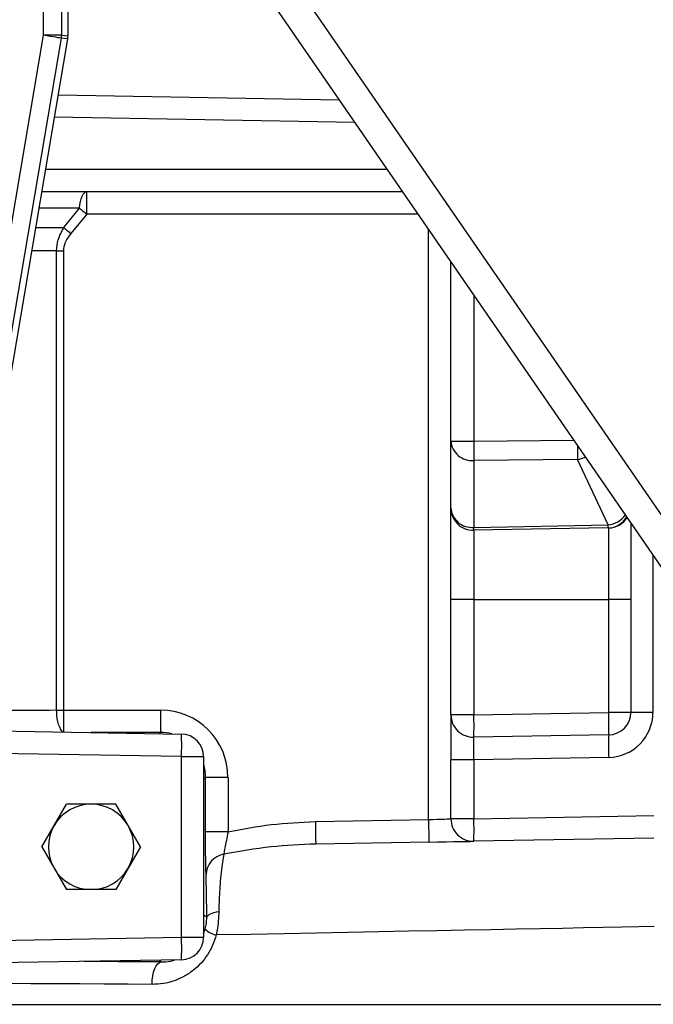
# Model space of a CAD drawing. Header units: millimetres. Extents: x 6921 to 13014, y 3949 to 15982.
# Tile 5 of 37: x 9856 to 10560, y 7274 to 8368. Entities that reach past the tile are written whole.
import ezdxf

# ---------------------------------------------------------------- set-up
doc = ezdxf.new("R2010")
doc.units = ezdxf.units.MM
doc.header["$LTSCALE"] = 5

msp = doc.modelspace()

# ---------------------------------------------------------------- linework, layer by layer
at = {"color": 7, "linetype": 'Continuous', "lineweight": 25}
for p, q in [((9882.2, 8350.9), (9882.2, 8473.5)), ((9902.2, 8473.5), (9902.2, 8350.9)), ((9909.5, 8350.3), (9909.5, 8473.5)), ((9909.5, 8350.3), (9909.5, 8473.5)), ((10129.9, 8454.6), (10836.6, 7428.8)), ((10830.8, 7380), (10100.3, 8440.4)), ((9793, 7660.5), (9909.2, 8347)), ((9793, 7660.5), (9909.2, 8346.9)), ((9819.3, 7979.3), (9882.2, 8350.9)), ((9901.9, 8347.6), (9839, 7976)), ((9902.2, 8350.9), (9882.2, 8350.9)), ((9909.2, 8347), (9901.9, 8347.6)), ((9902.2, 8350.9), (9909.5, 8350.3)), ((9909.2, 8347), (9909.2, 8346.9)), ((9909.5, 8350.3), (9909.5, 8350.3)), ((9898.7, 8284.7), (10211.3, 8279.2)), ((10281.7, 8177), (9880.5, 8177)), ((9930.4, 8152), (9930.4, 8177)), ((9904.9, 8137), (9922.3, 8158.5)), ((9930.4, 8152), (9912.6, 8130.5)), ((9896.7, 7600.7), (9896.7, 8111.1)), ((9896.7, 8111.1), (9904.5, 8111.1)), ((9904.5, 8111.1), (9904.5, 7600.7)), ((10335.2, 7899.7), (10335.2, 8099.4)), ((10335.2, 7899.7), (10360.7, 7899.7)), ((10335.2, 7825.5), (10335.2, 7899.7)), ((10476, 7879.2), (10360.7, 7878.1)), ((10360.7, 7878.1), (10360.7, 7803.8)), ((10510.1, 7806.5), (10476, 7879.2)), ((10335.2, 7723.5), (10335.2, 7825.5)), ((10360.7, 7803.8), (10510.1, 7806.5)), ((10535.2, 7809), (10535.2, 7723.5)), ((10510.1, 7803.1), (10360.7, 7800.5)), ((10360.7, 7800.5), (10360.7, 7723.5)), ((10510.7, 7803.1), (10510.1, 7803.1)), ((10510.7, 7723.5), (10510.7, 7803.1)), ((10360.7, 7723.5), (10335.2, 7723.5)), ((10335.2, 7595.5), (10335.2, 7723.5)), ((10360.7, 7723.5), (10510.7, 7723.5)), ((10360.7, 7723.5), (10360.7, 7595.5)), ((10535.2, 7723.5), (10510.7, 7723.5)), ((10510.7, 7598.1), (10510.7, 7723.5)), ((10535.2, 7723.5), (10535.2, 7598.1)), ((9896.7, 7600.7), (9904.5, 7600.7)), ((9904.5, 7600.7), (10012.4, 7600.7)), ((10012.4, 7600.7), (10012.4, 7575.7)), ((10360.7, 7595.5), (10510.7, 7598.1)), ((10535.2, 7598.1), (10510.7, 7598.1)), ((10559.8, 7598.1), (10535.2, 7598.1)), ((10360.7, 7595.5), (10335.2, 7595.5)), ((10335.2, 7595.5), (10335.2, 7545.5)), ((9750.5, 7579), (10035.7, 7574)), ((10510.7, 7573.1), (10360.7, 7570.5)), ((10035.7, 7549), (9724.6, 7554.4)), ((10035.7, 7348.1), (10035.7, 7549)), ((10035.7, 7549), (10060.2, 7549)), ((10060.2, 7549), (10060.2, 7348.1)), ((10360.7, 7545.5), (10335.2, 7545.5)), ((10335.2, 7479.8), (10335.2, 7545.5)), ((10510.7, 7548.1), (10360.7, 7545.5)), ((10360.7, 7545.5), (10360.7, 7479.8)), ((10062.4, 7525.7), (10060.2, 7523.6)), ((10062.4, 7465.2), (10062.4, 7525.7)), ((10087.4, 7525.7), (10062.4, 7525.7)), ((10087.4, 7525.7), (10087.4, 7465.2)), ((9894.1, 7472.3), (9907.8, 7496)), ((9976.4, 7472.3), (9962.7, 7496)), ((10184.5, 7476.7), (10310.2, 7478.9)), ((10360.7, 7479.8), (10335.2, 7479.8)), ((10360.7, 7479.8), (10560.7, 7483.3)), ((9880.4, 7448.5), (9894.1, 7472.3)), ((9990.1, 7448.5), (9976.4, 7472.3)), ((10087.4, 7465.2), (10062.4, 7465.2)), ((10560.7, 7458.3), (10360.7, 7454.8)), ((9880.4, 7448.5), (9894.1, 7424.8)), ((9990.1, 7448.5), (9976.4, 7424.8)), ((10310.7, 7453.9), (10184.9, 7451.7)), ((9894.1, 7424.8), (9907.8, 7401)), ((9976.4, 7424.8), (9962.7, 7401)), ((10060.2, 7373.5), (10063.8, 7370)), ((10060.2, 7352), (10062.1, 7357.1)), ((9560.2, 7339.8), (10035.7, 7348.1)), ((10035.7, 7348.1), (10060.2, 7348.1)), ((10035.7, 7323.1), (9560.2, 7314.8))]:
    msp.add_line(p, q, dxfattribs=at)
at = {"color": 8, "linetype": 'Continuous', "lineweight": 25}
for p, q in [((10228.8, 8253.9), (9894.5, 8259.7)), ((9884.7, 8202), (10264.5, 8202)), ((9922.3, 8158.5), (9877.3, 8158.5)), ((10298.9, 8152), (9930.4, 8152)), ((9873.7, 8137), (9904.9, 8137)), ((10310.2, 7478.9), (10310.2, 8135.6)), ((9896.7, 8111.1), (9869.3, 8111.1)), ((10360.7, 8062.4), (10360.7, 7899.7)), ((10360.7, 7899.7), (10472, 7900.8)), ((10559.8, 7773.4), (10559.8, 7598.1)), ((9904.5, 7600.7), (9904.5, 7576.3)), ((10012.4, 7575.7), (9934.8, 7575.7)), ((10011.1, 7574.4), (10012.4, 7575.7)), ((10013.2, 7320.6), (10011.1, 7322.7)), ((8480.2, 7273.5), (10640.2, 7273.5))]:
    msp.add_line(p, q, dxfattribs=at)
at = {"color": 7, "linetype": 'Continuous', "lineweight": 25, "flags": 128}
for points in [[(9901.9, 8347.6), (9901.4, 8347.7), (9900.2, 8347.9), (9898.3, 8348.2), (9895.9, 8348.6), (9892.9, 8349.1), (9889.6, 8349.7), (9886, 8350.3), (9882.2, 8350.9)], [(9922.3, 8158.5), (9922.8, 8162.4), (9923.4, 8165.9), (9924.3, 8169.1), (9925.3, 8171.9), (9926.4, 8174.1), (9927.7, 8175.7), (9929, 8176.7), (9930.4, 8177)], [(9922.3, 8158.5), (9923.3, 8157.7), (9924.3, 8157), (9925.2, 8156.2), (9926.2, 8155.3), (9927.3, 8154.5), (9928.3, 8153.7), (9929.3, 8152.9), (9930.4, 8152)], [(9904.9, 8137), (9905.9, 8136.2), (9906.8, 8135.4), (9907.7, 8134.6), (9908.7, 8133.8), (9909.7, 8133), (9910.7, 8132.2), (9911.6, 8131.3), (9912.6, 8130.5)], [(10360.7, 7899.7), (10360.7, 7896.5), (10360.7, 7893.3), (10360.7, 7890.2), (10360.7, 7887.2), (10360.7, 7884.5), (10360.7, 7882.1), (10360.7, 7879.9), (10360.7, 7878.1)], [(10184.5, 7476.7), (10184.6, 7471.8), (10184.6, 7467.2), (10184.7, 7462.8), (10184.8, 7459), (10184.8, 7455.9), (10184.9, 7453.6), (10184.9, 7452.2), (10184.9, 7451.7)], [(10310.2, 7478.9), (10315.1, 7479.1), (10319.8, 7479.2), (10324.1, 7479.4), (10327.9, 7479.5), (10331, 7479.6), (10333.3, 7479.7), (10334.8, 7479.8), (10335.2, 7479.8)], [(10310.2, 7478.9), (10310.3, 7474), (10310.4, 7469.3), (10310.5, 7465), (10310.5, 7461.2), (10310.6, 7458.1), (10310.6, 7455.8), (10310.7, 7454.4), (10310.7, 7453.9)], [(10310.7, 7453.9), (10320.4, 7454.1), (10329.8, 7454.3), (10338.4, 7454.4), (10346, 7454.5), (10352.2, 7454.6), (10356.9, 7454.7), (10359.7, 7454.8), (10360.7, 7454.8)], [(10077.1, 7376.5), (10074.3, 7375.9), (10071.7, 7375.3), (10069.4, 7374.6), (10067.5, 7373.8), (10065.9, 7372.9), (10064.8, 7372), (10064, 7371), (10063.8, 7370)], [(10002.9, 7295.6), (10003.1, 7300.5), (10003.7, 7305.1), (10004.7, 7309.4), (10006, 7313.2), (10007.5, 7316.3), (10009.3, 7318.6), (10011.2, 7320.1), (10013.2, 7320.6)]]:
    msp.add_lwpolyline(points, dxfattribs=at)
at = {"color": 8, "linetype": 'Continuous', "lineweight": 25, "flags": 128}
for points in [[(10476.1, 7894.9), (10476.1, 7894.4), (10476.1, 7891.3), (10476.1, 7888.4), (10476.1, 7885.7), (10476.1, 7883.2), (10476, 7881.1), (10476, 7879.2)], [(10561.3, 7359.9), (10544, 7359.6), (10525.1, 7359.2), (10504.6, 7358.8), (10482.6, 7358.4), (10459.1, 7357.9), (10434, 7357.5), (10407.6, 7357), (10379.7, 7356.4), (10350.5, 7355.9), (10319.9, 7355.3), (10288.2, 7354.7), (10255.2, 7354.1), (10221.1, 7353.4), (10185.9, 7352.7), (10149.7, 7352), (10112.5, 7351.3), (10074.3, 7350.6)]]:
    msp.add_lwpolyline(points, dxfattribs=at)
at = {"color": 7, "linetype": 'Continuous', "lineweight": 25}
for centre, radius, start, end in [((9882.2, 8350.9), 20, 350.3968, 359.9945), ((9889.5, 8350.3), 20, 350.3922, 0), ((9889.5, 8350.3), 20, 350.398, 359.9934), ((10358.7, 7901.6), 23.6, 184.4919, 274.7101), ((10358.7, 7827.3), 23.6, 184.4919, 274.7101), ((10360.2, 7825.5), 25, 180, 271), ((10437.3, 7804.8), 72.8, 358.6824, 1.3176), ((10510.2, 7828.1), 25, 271, 327.5456), ((10288.3, 7802.2), 72.4, 358.6748, 1.3252), ((10152.6, 7585.6), 358.3, 358.001, 1.999), ((10510.2, 7598.1), 25, 271, 0), ((10509.8, 7598.1), 50, 271, 0), ((10360.2, 7595.5), 25, 180, 271), ((10002.6, 7583), 358.3, 358.001, 1.999), ((9677.5, 7561.5), 358.4, 358.0015, 1.9985), ((10035.2, 7549), 25, 0, 89), ((10868.9, 7560.6), 358.5, 178.002, 181.998), ((9935.2, 7448.5), 47.5, 90, 150), ((9935.2, 7448.5), 47.5, 30, 90), ((10360.2, 7479.8), 25, 180, 271), ((10002.6, 7467.3), 358.3, 358.0009, 1.9991), ((9935.2, 7448.5), 47.5, 150, 210), ((9935.2, 7448.5), 47.5, 330, 30), ((10086.7, 7416.9), 23.8, 99.8862, 177.7905), ((9935.2, 7448.5), 47.5, 210, 270), ((9935.2, 7448.5), 47.5, 270, 330), ((10078.5, 7373.3), 23.1, 224.7614, 259.633), ((9677.5, 7335.6), 358.4, 358.0013, 1.9987), ((10035.2, 7348.1), 25, 271, 0)]:
    msp.add_arc(centre, radius, start, end, dxfattribs=at)
at = {"color": 8, "linetype": 'Continuous', "lineweight": 25}
for centre, radius, start, end in [((10472.1, 7908.2), 29.2, 277.6246, 296.0915), ((10506.4, 7835), 28.8, 277.3457, 322.7409), ((10509.5, 7827.2), 24.1, 271.4452, 331.5203), ((9934.7, 7597.5), 38.1, 175.0846, 213.7276)]:
    msp.add_arc(centre, radius, start, end, dxfattribs=at)
for centre, major_axis, ratio, start_param, end_param in [((9560.2, 7619.1), (1080, 0), 0.017859, 4.906351, 5.029224), ((10012.4, 7525.7), (35.4, 35.4), 0.999391, 0.53368, 0.785246), ((10012.4, 7525.7), (35.4, 35.4), 0.999391, 5.497939, 5.795076), ((9560.2, 7303), (1105, 0), 0.017455, 1.14846, 1.232354)]:
    msp.add_ellipse(centre, major_axis=major_axis, ratio=ratio, start_param=start_param, end_param=end_param, dxfattribs=at)
at = {"color": 7, "linetype": 'Continuous', "lineweight": 25}
for centre, major_axis, ratio, start_param, end_param in [((10012.4, 7525.7), (-53, -53), 0.999695, 2.356347, 3.926839), ((10360.2, 7545.5), (0.4, 25), 0.017429, 4.713302, 6.283794), ((9560.2, 7278), (1080, 0), 0.017859, 1.14846, 1.993133)]:
    msp.add_ellipse(centre, major_axis=major_axis, ratio=ratio, start_param=start_param, end_param=end_param, dxfattribs=at)
for points, knots in [([(9896.7, 8111.1), (9897.1, 8115.3), (9897.9, 8124.6), (9902.5, 8132.6), (9904.9, 8137)], [0, 0, 0, 0, 0.460551, 1, 1, 1, 1]), ([(9912.6, 8130.5), (9910.5, 8127.7), (9906.7, 8122.6), (9904.7, 8115.6), (9904.5, 8111.9), (9904.5, 8111.1)], [0, 0, 0, 0, 0.485458, 0.888112, 1, 1, 1, 1]), ([(9935.2, 7496), (9928.3, 7496), (9919.1, 7496), (9910.1, 7496), (9907.8, 7496)], [0, 0, 0, 0, 0.751883, 1, 1, 1, 1]), ([(9962.7, 7496), (9962.4, 7496), (9953.3, 7496), (9944.2, 7496), (9935.2, 7496)], [0, 0, 0, 0, 0.029873, 1, 1, 1, 1]), ([(10087.4, 7465.2), (10103.4, 7468.3), (10135.5, 7474.5), (10168.1, 7476), (10184.5, 7476.7)], [0, 0, 0, 0, 0.497722, 1, 1, 1, 1]), ([(10063, 7417.9), (10062.9, 7420.5), (10062.7, 7425.9), (10062.5, 7439.7), (10062.4, 7453.4), (10062.4, 7462.1), (10062.4, 7465.2)], [0, 0, 0, 0, 0.280582, 0.560956, 0.846475, 1, 1, 1, 1]), ([(10087.4, 7465.2), (10086.8, 7461.9), (10085.5, 7455.5), (10083.8, 7447), (10083, 7442.3), (10082.7, 7440.7), (10082.7, 7440.4)], [0, 0, 0, 0, 0.315519, 0.631481, 0.932643, 1, 1, 1, 1]), ([(10184.9, 7451.7), (10168.3, 7451), (10134, 7449.5), (10100.1, 7443.5), (10082.7, 7440.4)], [0, 0, 0, 0, 0.484051, 1, 1, 1, 1]), ([(10082.7, 7440.4), (10082.1, 7437.7), (10081.1, 7432.2), (10079.7, 7420.8), (10078.5, 7407), (10077.6, 7392.1), (10077.3, 7381.4), (10077.1, 7376.5)], [0, 0, 0, 0, 0.204016, 0.414018, 0.615802, 0.824406, 1, 1, 1, 1]), ([(10063.8, 7370), (10063.7, 7373.8), (10063.7, 7381.5), (10063.6, 7391.8), (10063.4, 7401), (10063.2, 7410.4), (10063.1, 7415), (10063, 7417.9)], [0, 0, 0, 0, 0.1770601, 0.3597422, 0.5366672, 0.7179513, 1, 1, 1, 1]), ([(9935.2, 7401), (9928.3, 7401), (9919.1, 7401), (9910.1, 7401), (9907.8, 7401)], [0, 0, 0, 0, 0.751883, 1, 1, 1, 1]), ([(9962.7, 7401), (9962.4, 7401), (9953.3, 7401), (9944.2, 7401), (9935.2, 7401)], [0, 0, 0, 0, 0.029873, 1, 1, 1, 1]), ([(10062.1, 7357.1), (10062.6, 7359.2), (10063.6, 7363.6), (10063.7, 7367.8), (10063.8, 7370)], [0, 0, 0, 0, 0.483761, 1, 1, 1, 1]), ([(10077.1, 7376.5), (10077, 7373.1), (10076.7, 7366.2), (10075.6, 7357.5), (10074.6, 7352.3), (10074.3, 7350.6)], [0, 0, 0, 0, 0.396328, 0.804124, 1, 1, 1, 1]), ([(10074.3, 7350.6), (10073.1, 7346.7), (10070.7, 7339), (10064.8, 7328.5), (10057.6, 7319.2), (10048.9, 7311.1), (10039, 7304.5), (10027.7, 7299.4), (10015.6, 7296.2), (10007.2, 7295.8), (10002.9, 7295.6)], [0, 0, 0, 0, 0.119163, 0.238375, 0.357116, 0.475902, 0.603454, 0.731036, 0.865518, 1, 1, 1, 1]), ([(10013.2, 7320.6), (10016.7, 7320.7), (10021.8, 7320.8), (10026.7, 7322.5), (10028.2, 7323)], [0, 0, 0, 0, 0.684114, 1, 1, 1, 1])]:
    msp.add_open_spline(points, degree=3, knots=knots, dxfattribs=at)

doc.saveas('drawing.dxf')
